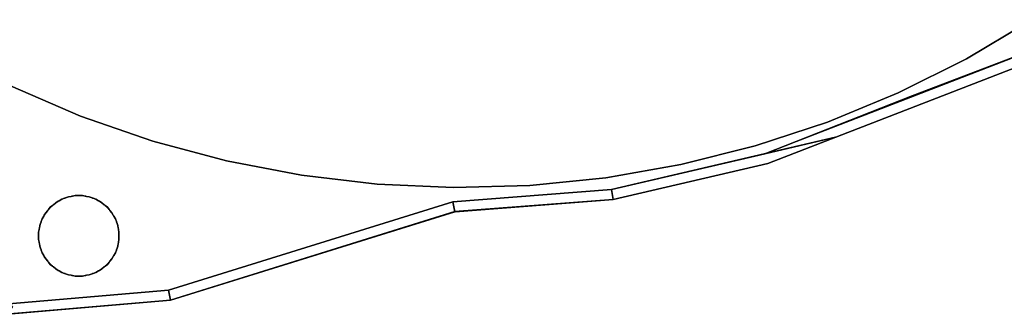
# Model space of a CAD drawing. Header units: metres. Extents: x 397.7 to 427.5, y 12.7 to 28.4.
# Tile 117 of 138: x 410.5 to 415.3, y 20.7 to 22.2. Entities that reach past the tile are written whole.
import ezdxf

# ---------------------------------------------------------------- set-up
doc = ezdxf.new("R2010")
doc.units = ezdxf.units.M
doc.layers.add('01_SUELOS', color=7, linetype='Continuous', lineweight=25, true_color=0x007f00)
for name, color, linetype, lineweight in [('A-COLS-____-MCUT', 7, 'Continuous', 18), ('A-COLS-____-OTLN', 7, 'Continuous', 18), ('A-WALL-____-MCUT', 7, 'Continuous', 25), ('A-WALL-____-OTLN', 7, 'Continuous', 25)]:
    doc.layers.add(name, color=color, linetype=linetype, lineweight=lineweight)

# ---------------------------------------------------------------- blocks, each defined once
blk = doc.blocks.new('Family - Mampara P3-156187-06_CLI_AIGUA_P3')
at = {"layer": 'A-WALL-____-MCUT', "color": 253, "true_color": 0xaaaaaa}
for p, q in [((0.7861, 0.05), (-0.0057, 0.05)), ((-0.0057, 0.05), (0, 0)), ((0.79, 0), (0.7861, 0.05)), ((0, 0), (0.0011, 0.0003)), ((0.0011, 0.0003), (0.0012, 0)), ((0.0012, 0), (0.79, 0))]:
    blk.add_line(p, q, dxfattribs=at)
at = {"layer": 'A-WALL-____-OTLN', "color": 253, "true_color": 0xaaaaaa}
for p, q in [((-0.0057, 0.05), (0, 0)), ((0.7861, 0.05), (-0.0057, 0.05)), ((0.79, 0), (0.7861, 0.05)), ((0, 0), (0.0011, 0.0003)), ((0.0011, 0.0003), (0.0012, 0)), ((0.0012, 0), (0.79, 0))]:
    blk.add_line(p, q, dxfattribs=at)
at = {"layer": 'A-WALL-____-OTLN', "color": 253, "lineweight": 18, "true_color": 0xaaaaaa}
blk.add_line((0, 0), (0.79, 0), dxfattribs=at)
blk = doc.blocks.new('Family - Mampara P3-156189-06_CLI_AIGUA_P3')
at = {"layer": 'A-WALL-____-MCUT', "color": 253, "true_color": 0xaaaaaa}
for p, q in [((0.809, 0.05), (0.012, 0.05)), ((0.012, 0.05), (0.029, 0.0364)), ((0.8144, 0), (0.809, 0.05)), ((0.029, 0.0364), (0, 0)), ((0, 0), (0.8144, 0))]:
    blk.add_line(p, q, dxfattribs=at)
at = {"layer": 'A-WALL-____-OTLN', "color": 253, "true_color": 0xaaaaaa}
for p, q in [((0.012, 0.05), (0.029, 0.0364)), ((0.809, 0.05), (0.012, 0.05)), ((0.8144, 0), (0.809, 0.05)), ((0.029, 0.0364), (0, 0)), ((0, 0), (0.8144, 0))]:
    blk.add_line(p, q, dxfattribs=at)
at = {"layer": 'A-WALL-____-OTLN', "color": 253, "lineweight": 18, "true_color": 0xaaaaaa}
blk.add_line((-0.0056, 0), (0.8144, 0), dxfattribs=at)
blk = doc.blocks.new('Family - Pilar P3-156324-06_CLI_AIGUA_P3')
at = {"layer": 'A-COLS-____-MCUT', "color": 253, "true_color": 0xaaaaaa}
for start, end in [(360, 180), (180, 360)]:
    blk.add_arc((0.2, 0.2), 0.2, start, end, dxfattribs=at)
at = {"layer": 'A-COLS-____-OTLN', "color": 253, "true_color": 0xaaaaaa}
for start, end in [(360, 180), (180, 360)]:
    blk.add_arc((0.2, 0.2), 0.2, start, end, dxfattribs=at)
blk = doc.blocks.new('Family - Paviment P3-156426-06_CLI_AIGUA_P3')
at = {"layer": '01_SUELOS', "color": 9, "true_color": 0xaad4aa}
for p, q in [((5.74, 1.4131), (5.4136, 1.2191)), ((5.4136, 1.2191), (5.74, 1.4131)), ((5.1432, 1.0353), (5.8821, 1.3154)), ((5.8821, 1.3154), (5.1432, 1.0353)), ((5.4136, 1.2191), (5.0741, 1.0493)), ((5.0741, 1.0493), (5.4136, 1.2191)), ((1.0087, 0.9341), (0.66, 1.0844)), ((0.66, 1.0844), (1.0087, 0.9341)), ((4.4115, 0.7465), (5.1432, 1.0353)), ((5.1432, 1.0353), (4.4115, 0.7465)), ((5.0741, 1.0493), (4.7231, 0.9045)), ((4.7231, 0.9045), (5.0741, 1.0493)), ((1.3673, 0.8094), (1.0087, 0.9341)), ((1.0087, 0.9341), (1.3673, 0.8094)), ((4.7231, 0.9045), (4.3626, 0.7856)), ((4.3626, 0.7856), (4.7231, 0.9045)), ((1.734, 0.7111), (1.3673, 0.8094)), ((1.3673, 0.8094), (1.734, 0.7111)), ((4.3626, 0.7856), (3.9944, 0.6932)), ((3.9944, 0.6932), (4.3626, 0.7856)), ((3.6496, 0.5682), (4.4115, 0.7465)), ((4.4115, 0.7465), (3.6496, 0.5682)), ((2.1068, 0.6397), (1.734, 0.7111)), ((1.734, 0.7111), (2.1068, 0.6397)), ((3.9944, 0.6932), (3.6204, 0.6276)), ((3.6204, 0.6276), (3.9944, 0.6932)), ((2.4839, 0.5954), (2.1068, 0.6397)), ((2.1068, 0.6397), (2.4839, 0.5954)), ((2.8632, 0.5786), (2.4839, 0.5954)), ((2.4839, 0.5954), (2.8632, 0.5786)), ((3.2427, 0.5894), (2.8632, 0.5786)), ((2.8632, 0.5786), (3.2427, 0.5894)), ((3.6204, 0.6276), (3.2427, 0.5894)), ((3.2427, 0.5894), (3.6204, 0.6276)), ((2.86, 0.5081), (3.6496, 0.5682)), ((3.6496, 0.5682), (2.86, 0.5081)), ((0.8582, 0.4805), (0.8694, 0.4898)), ((0.8694, 0.4898), (0.8582, 0.4805)), ((0.8694, 0.4898), (0.8714, 0.4919)), ((0.8714, 0.4919), (0.8694, 0.4898)), ((0.8714, 0.4919), (0.8738, 0.4936)), ((0.8738, 0.4936), (0.8714, 0.4919)), ((0.8738, 0.4936), (0.885, 0.5029)), ((0.885, 0.5029), (0.8738, 0.4936)), ((0.885, 0.5029), (0.8976, 0.5102)), ((0.8976, 0.5102), (0.885, 0.5029)), ((0.8976, 0.5102), (0.9, 0.5119)), ((0.9, 0.5119), (0.8976, 0.5102)), ((0.9, 0.5119), (0.9026, 0.5131)), ((0.9026, 0.5131), (0.9, 0.5119)), ((0.9026, 0.5131), (0.9153, 0.5204)), ((0.9153, 0.5204), (0.9026, 0.5131)), ((0.9153, 0.5204), (0.929, 0.5254)), ((0.929, 0.5254), (0.9153, 0.5204)), ((0.929, 0.5254), (0.9316, 0.5266)), ((0.9316, 0.5266), (0.929, 0.5254)), ((0.9316, 0.5266), (0.9344, 0.5274)), ((0.9344, 0.5274), (0.9316, 0.5266)), ((0.9344, 0.5274), (0.9481, 0.5324)), ((0.9481, 0.5324), (0.9344, 0.5274)), ((0.9481, 0.5324), (0.9625, 0.5349)), ((0.9625, 0.5349), (0.9481, 0.5324)), ((0.9625, 0.5349), (0.9653, 0.5356)), ((0.9653, 0.5356), (0.9625, 0.5349)), ((0.9653, 0.5356), (0.9682, 0.5359)), ((0.9682, 0.5359), (0.9653, 0.5356)), ((0.9682, 0.5359), (0.9825, 0.5384)), ((0.9825, 0.5384), (0.9682, 0.5359)), ((0.9825, 0.5384), (1.0175, 0.5384)), ((1.0175, 0.5384), (0.9825, 0.5384)), ((1.0175, 0.5384), (1.0318, 0.5359)), ((1.0318, 0.5359), (1.0175, 0.5384)), ((1.0318, 0.5359), (1.0347, 0.5356)), ((1.0347, 0.5356), (1.0318, 0.5359)), ((1.0347, 0.5356), (1.0375, 0.5349)), ((1.0375, 0.5349), (1.0347, 0.5356)), ((1.0375, 0.5349), (1.0519, 0.5324)), ((1.0519, 0.5324), (1.0375, 0.5349)), ((1.0519, 0.5324), (1.0656, 0.5274)), ((1.0656, 0.5274), (1.0519, 0.5324)), ((1.0656, 0.5274), (1.0684, 0.5266)), ((1.0684, 0.5266), (1.0656, 0.5274)), ((1.0684, 0.5266), (1.071, 0.5254)), ((1.071, 0.5254), (1.0684, 0.5266)), ((1.071, 0.5254), (1.0847, 0.5204)), ((1.0847, 0.5204), (1.071, 0.5254)), ((1.0847, 0.5204), (1.0974, 0.5131)), ((1.0974, 0.5131), (1.0847, 0.5204)), ((1.0974, 0.5131), (1.1, 0.5119)), ((1.1, 0.5119), (1.0974, 0.5131)), ((1.1, 0.5119), (1.1024, 0.5102)), ((1.1024, 0.5102), (1.1, 0.5119)), ((1.1024, 0.5102), (1.115, 0.5029)), ((1.115, 0.5029), (1.1024, 0.5102)), ((1.115, 0.5029), (1.1262, 0.4936)), ((1.1262, 0.4936), (1.115, 0.5029)), ((1.1262, 0.4936), (1.1286, 0.4919)), ((1.1286, 0.4919), (1.1262, 0.4936)), ((1.1286, 0.4919), (1.1306, 0.4898)), ((1.1306, 0.4898), (1.1286, 0.4919)), ((1.1306, 0.4898), (1.1418, 0.4805)), ((1.1418, 0.4805), (1.1306, 0.4898)), ((1.4467, 0.068), (2.86, 0.5081)), ((2.86, 0.5081), (1.4467, 0.068)), ((0.8268, 0.4387), (0.8285, 0.4411)), ((0.8285, 0.4411), (0.8268, 0.4387)), ((0.8285, 0.4411), (0.8358, 0.4537)), ((0.8358, 0.4537), (0.8285, 0.4411)), ((0.8358, 0.4537), (0.8451, 0.4649)), ((0.8451, 0.4649), (0.8358, 0.4537)), ((0.8451, 0.4649), (0.8468, 0.4672)), ((0.8468, 0.4672), (0.8451, 0.4649)), ((0.8468, 0.4672), (0.8489, 0.4693)), ((0.8489, 0.4693), (0.8468, 0.4672)), ((0.8489, 0.4693), (0.8582, 0.4805)), ((0.8582, 0.4805), (0.8489, 0.4693)), ((1.1418, 0.4805), (1.1511, 0.4693)), ((1.1511, 0.4693), (1.1418, 0.4805)), ((1.1511, 0.4693), (1.1532, 0.4672)), ((1.1532, 0.4672), (1.1511, 0.4693)), ((1.1532, 0.4672), (1.1549, 0.4649)), ((1.1549, 0.4649), (1.1532, 0.4672)), ((1.1549, 0.4649), (1.1642, 0.4537)), ((1.1642, 0.4537), (1.1549, 0.4649)), ((1.1642, 0.4537), (1.1715, 0.4411)), ((1.1715, 0.4411), (1.1642, 0.4537)), ((1.1715, 0.4411), (1.1732, 0.4387)), ((1.1732, 0.4387), (1.1715, 0.4411)), ((0.8063, 0.3906), (0.8113, 0.4043)), ((0.8113, 0.4043), (0.8063, 0.3906)), ((0.8113, 0.4043), (0.8121, 0.4071)), ((0.8121, 0.4071), (0.8113, 0.4043)), ((0.8121, 0.4071), (0.8133, 0.4097)), ((0.8133, 0.4097), (0.8121, 0.4071)), ((0.8133, 0.4097), (0.8183, 0.4234)), ((0.8183, 0.4234), (0.8133, 0.4097)), ((0.8183, 0.4234), (0.8256, 0.436)), ((0.8256, 0.436), (0.8183, 0.4234)), ((0.8256, 0.436), (0.8268, 0.4387)), ((0.8268, 0.4387), (0.8256, 0.436)), ((1.1732, 0.4387), (1.1744, 0.436)), ((1.1744, 0.436), (1.1732, 0.4387)), ((1.1744, 0.436), (1.1817, 0.4234)), ((1.1817, 0.4234), (1.1744, 0.436)), ((1.1817, 0.4234), (1.1867, 0.4097)), ((1.1867, 0.4097), (1.1817, 0.4234)), ((1.1867, 0.4097), (1.1879, 0.4071)), ((1.1879, 0.4071), (1.1867, 0.4097)), ((1.1879, 0.4071), (1.1887, 0.4043)), ((1.1887, 0.4043), (1.1879, 0.4071)), ((1.1887, 0.4043), (1.1937, 0.3906)), ((1.1937, 0.3906), (1.1887, 0.4043)), ((0.8003, 0.3562), (0.8028, 0.3705)), ((0.8028, 0.3705), (0.8003, 0.3562)), ((0.8003, 0.3212), (0.8003, 0.3562)), ((0.8003, 0.3562), (0.8003, 0.3212)), ((0.8028, 0.3705), (0.803, 0.3734)), ((0.803, 0.3734), (0.8028, 0.3705)), ((0.803, 0.3734), (0.8038, 0.3762)), ((0.8038, 0.3762), (0.803, 0.3734)), ((0.8038, 0.3762), (0.8063, 0.3906)), ((0.8063, 0.3906), (0.8038, 0.3762)), ((1.1937, 0.3906), (1.1962, 0.3762)), ((1.1962, 0.3762), (1.1937, 0.3906)), ((1.1962, 0.3762), (1.197, 0.3734)), ((1.197, 0.3734), (1.1962, 0.3762)), ((1.197, 0.3734), (1.1972, 0.3705)), ((1.1972, 0.3705), (1.197, 0.3734)), ((1.1972, 0.3705), (1.1997, 0.3562)), ((1.1997, 0.3562), (1.1972, 0.3705)), ((1.1997, 0.3562), (1.1997, 0.3212)), ((1.1997, 0.3212), (1.1997, 0.3562)), ((0.8028, 0.3069), (0.8003, 0.3212)), ((0.8003, 0.3212), (0.8028, 0.3069)), ((0.803, 0.304), (0.8028, 0.3069)), ((0.8028, 0.3069), (0.803, 0.304)), ((0.8038, 0.3011), (0.803, 0.304)), ((0.803, 0.304), (0.8038, 0.3011)), ((0.8063, 0.2868), (0.8038, 0.3011)), ((0.8038, 0.3011), (0.8063, 0.2868)), ((1.1962, 0.3011), (1.1937, 0.2868)), ((1.1937, 0.2868), (1.1962, 0.3011)), ((1.197, 0.304), (1.1962, 0.3011)), ((1.1962, 0.3011), (1.197, 0.304)), ((1.1972, 0.3069), (1.197, 0.304)), ((1.197, 0.304), (1.1972, 0.3069)), ((1.1997, 0.3212), (1.1972, 0.3069)), ((1.1972, 0.3069), (1.1997, 0.3212)), ((0.8113, 0.2731), (0.8063, 0.2868)), ((0.8063, 0.2868), (0.8113, 0.2731)), ((0.8121, 0.2703), (0.8113, 0.2731)), ((0.8113, 0.2731), (0.8121, 0.2703)), ((0.8133, 0.2676), (0.8121, 0.2703)), ((0.8121, 0.2703), (0.8133, 0.2676)), ((0.8183, 0.2539), (0.8133, 0.2676)), ((0.8133, 0.2676), (0.8183, 0.2539)), ((0.8256, 0.2413), (0.8183, 0.2539)), ((0.8183, 0.2539), (0.8256, 0.2413)), ((1.1817, 0.2539), (1.1744, 0.2413)), ((1.1744, 0.2413), (1.1817, 0.2539)), ((1.1867, 0.2676), (1.1817, 0.2539)), ((1.1817, 0.2539), (1.1867, 0.2676)), ((1.1879, 0.2703), (1.1867, 0.2676)), ((1.1867, 0.2676), (1.1879, 0.2703)), ((1.1887, 0.2731), (1.1879, 0.2703)), ((1.1879, 0.2703), (1.1887, 0.2731)), ((1.1937, 0.2868), (1.1887, 0.2731)), ((1.1887, 0.2731), (1.1937, 0.2868)), ((0.8268, 0.2387), (0.8256, 0.2413)), ((0.8256, 0.2413), (0.8268, 0.2387)), ((0.8285, 0.2363), (0.8268, 0.2387)), ((0.8268, 0.2387), (0.8285, 0.2363)), ((0.8358, 0.2237), (0.8285, 0.2363)), ((0.8285, 0.2363), (0.8358, 0.2237)), ((0.8451, 0.2125), (0.8358, 0.2237)), ((0.8358, 0.2237), (0.8451, 0.2125)), ((0.8468, 0.2101), (0.8451, 0.2125)), ((0.8451, 0.2125), (0.8468, 0.2101)), ((0.8489, 0.2081), (0.8468, 0.2101)), ((0.8468, 0.2101), (0.8489, 0.2081)), ((0.8582, 0.1969), (0.8489, 0.2081)), ((0.8489, 0.2081), (0.8582, 0.1969)), ((0.8694, 0.1875), (0.8582, 0.1969)), ((0.8582, 0.1969), (0.8694, 0.1875)), ((1.1418, 0.1969), (1.1306, 0.1875)), ((1.1306, 0.1875), (1.1418, 0.1969)), ((1.1511, 0.2081), (1.1418, 0.1969)), ((1.1418, 0.1969), (1.1511, 0.2081)), ((1.1532, 0.2101), (1.1511, 0.2081)), ((1.1511, 0.2081), (1.1532, 0.2101)), ((1.1549, 0.2125), (1.1532, 0.2101)), ((1.1532, 0.2101), (1.1549, 0.2125)), ((1.1642, 0.2237), (1.1549, 0.2125)), ((1.1549, 0.2125), (1.1642, 0.2237)), ((1.1715, 0.2363), (1.1642, 0.2237)), ((1.1642, 0.2237), (1.1715, 0.2363)), ((1.1732, 0.2387), (1.1715, 0.2363)), ((1.1715, 0.2363), (1.1732, 0.2387)), ((1.1744, 0.2413), (1.1732, 0.2387)), ((1.1732, 0.2387), (1.1744, 0.2413)), ((0.8714, 0.1855), (0.8694, 0.1875)), ((0.8694, 0.1875), (0.8714, 0.1855)), ((0.8738, 0.1838), (0.8714, 0.1855)), ((0.8714, 0.1855), (0.8738, 0.1838)), ((0.885, 0.1744), (0.8738, 0.1838)), ((0.8738, 0.1838), (0.885, 0.1744)), ((0.8976, 0.1672), (0.885, 0.1744)), ((0.885, 0.1744), (0.8976, 0.1672)), ((0.9, 0.1655), (0.8976, 0.1672)), ((0.8976, 0.1672), (0.9, 0.1655)), ((0.9026, 0.1642), (0.9, 0.1655)), ((0.9, 0.1655), (0.9026, 0.1642)), ((0.9153, 0.157), (0.9026, 0.1642)), ((0.9026, 0.1642), (0.9153, 0.157)), ((0.929, 0.152), (0.9153, 0.157)), ((0.9153, 0.157), (0.929, 0.152)), ((0.9316, 0.1507), (0.929, 0.152)), ((0.929, 0.152), (0.9316, 0.1507)), ((0.9344, 0.15), (0.9316, 0.1507)), ((0.9316, 0.1507), (0.9344, 0.15)), ((0.9481, 0.145), (0.9344, 0.15)), ((0.9344, 0.15), (0.9481, 0.145)), ((1.0656, 0.15), (1.0519, 0.145)), ((1.0519, 0.145), (1.0656, 0.15)), ((1.0684, 0.1507), (1.0656, 0.15)), ((1.0656, 0.15), (1.0684, 0.1507)), ((1.071, 0.152), (1.0684, 0.1507)), ((1.0684, 0.1507), (1.071, 0.152)), ((1.0847, 0.157), (1.071, 0.152)), ((1.071, 0.152), (1.0847, 0.157)), ((1.0974, 0.1642), (1.0847, 0.157)), ((1.0847, 0.157), (1.0974, 0.1642)), ((1.1, 0.1655), (1.0974, 0.1642)), ((1.0974, 0.1642), (1.1, 0.1655)), ((1.1024, 0.1672), (1.1, 0.1655)), ((1.1, 0.1655), (1.1024, 0.1672)), ((1.115, 0.1744), (1.1024, 0.1672)), ((1.1024, 0.1672), (1.115, 0.1744)), ((1.1262, 0.1838), (1.115, 0.1744)), ((1.115, 0.1744), (1.1262, 0.1838)), ((1.1286, 0.1855), (1.1262, 0.1838)), ((1.1262, 0.1838), (1.1286, 0.1855)), ((1.1306, 0.1875), (1.1286, 0.1855)), ((1.1286, 0.1855), (1.1306, 0.1875)), ((0.9625, 0.1425), (0.9481, 0.145)), ((0.9481, 0.145), (0.9625, 0.1425)), ((0.9653, 0.1417), (0.9625, 0.1425)), ((0.9625, 0.1425), (0.9653, 0.1417)), ((0.9682, 0.1415), (0.9653, 0.1417)), ((0.9653, 0.1417), (0.9682, 0.1415)), ((0.9825, 0.1389), (0.9682, 0.1415)), ((0.9682, 0.1415), (0.9825, 0.1389)), ((1.0175, 0.1389), (0.9825, 0.1389)), ((0.9825, 0.1389), (1.0175, 0.1389)), ((1.0318, 0.1415), (1.0175, 0.1389)), ((1.0175, 0.1389), (1.0318, 0.1415)), ((1.0347, 0.1417), (1.0318, 0.1415)), ((1.0318, 0.1415), (1.0347, 0.1417)), ((1.0375, 0.1425), (1.0347, 0.1417)), ((1.0347, 0.1417), (1.0375, 0.1425)), ((1.0519, 0.145), (1.0375, 0.1425)), ((1.0375, 0.1425), (1.0519, 0.145)), ((0.6526, 0), (1.4467, 0.068)), ((1.4467, 0.068), (0.6526, 0))]:
    blk.add_line(p, q, dxfattribs=at)
blk = doc.blocks.new('Family - Paviment P3-156431-06_CLI_AIGUA_P3')
at = {"layer": '01_SUELOS', "color": 9, "true_color": 0xaad4aa}
for p, q in [((17.3518, 8.9588), (15.8782, 8.3888)), ((15.8782, 8.3888), (17.3518, 8.9588)), ((15.8782, 8.3888), (15.109, 8.2088)), ((15.109, 8.2088), (15.8782, 8.3888)), ((15.109, 8.2088), (14.3224, 8.1492)), ((14.3224, 8.1492), (15.109, 8.2088)), ((14.3224, 8.1492), (12.9082, 7.7088)), ((12.9082, 7.7088), (14.3224, 8.1492)), ((12.9082, 7.7088), (12.0912, 7.6388)), ((12.0912, 7.6388), (12.9082, 7.7088))]:
    blk.add_line(p, q, dxfattribs=at)
blk = doc.blocks.new('Family - Mampara P3-156538-06_CLI_AIGUA_P3')
at = {"layer": 'A-WALL-____-MCUT', "color": 253, "true_color": 0xaaaaaa}
for p, q in [((-0.3568, 0.05), (0, 0)), ((1.229, 0.05), (-0.3568, 0.05)), ((1.2197, 0), (1.229, 0.05)), ((0, 0), (1.2197, 0))]:
    blk.add_line(p, q, dxfattribs=at)
at = {"layer": 'A-WALL-____-OTLN', "color": 253, "true_color": 0xaaaaaa}
for p, q in [((-0.3568, 0.05), (0, 0)), ((1.229, 0.05), (-0.3568, 0.05)), ((1.2197, 0), (1.229, 0.05)), ((0, 0), (1.2197, 0))]:
    blk.add_line(p, q, dxfattribs=at)
at = {"layer": 'A-WALL-____-OTLN', "color": 253, "lineweight": 18, "true_color": 0xaaaaaa}
blk.add_line((0, 0), (1.2197, 0), dxfattribs=at)
blk = doc.blocks.new('Family - Mampara P3-156653-06_CLI_AIGUA_P3')
at = {"layer": 'A-WALL-____-MCUT', "color": 253, "true_color": 0xaaaaaa}
for p, q in [((0.0039, 0.05), (0, 0)), ((1.1468, 0.05), (0.0039, 0.05)), ((0.79, 0), (1.1468, 0.05)), ((0, 0), (0.79, 0))]:
    blk.add_line(p, q, dxfattribs=at)
at = {"layer": 'A-WALL-____-OTLN', "color": 253, "true_color": 0xaaaaaa}
for p, q in [((0.0039, 0.05), (0, 0)), ((1.1468, 0.05), (0.0039, 0.05)), ((0.79, 0), (1.1468, 0.05)), ((0, 0), (0.79, 0))]:
    blk.add_line(p, q, dxfattribs=at)
at = {"layer": 'A-WALL-____-OTLN', "color": 253, "lineweight": 18, "true_color": 0xaaaaaa}
blk.add_line((0, 0), (0.79, 0), dxfattribs=at)
blk = doc.blocks.new('Family - Mampara P3-156807-06_CLI_AIGUA_P3')
at = {"layer": 'A-WALL-____-MCUT', "color": 253, "true_color": 0xaaaaaa}
for p, q in [((0.0054, 0.05), (0, 0)), ((1.4857, 0.05), (0.0054, 0.05)), ((1.48, 0), (1.4857, 0.05)), ((0, 0), (1.48, 0))]:
    blk.add_line(p, q, dxfattribs=at)
at = {"layer": 'A-WALL-____-OTLN', "color": 253, "true_color": 0xaaaaaa}
for p, q in [((0.0054, 0.05), (0, 0)), ((1.4857, 0.05), (0.0054, 0.05)), ((1.48, 0), (1.4857, 0.05)), ((0, 0), (1.48, 0))]:
    blk.add_line(p, q, dxfattribs=at)
at = {"layer": 'A-WALL-____-OTLN', "color": 253, "lineweight": 18, "true_color": 0xaaaaaa}
blk.add_line((0, 0), (1.48, 0), dxfattribs=at)
blk = doc.blocks.new('LONDR55-XX_ZZ-ARQ-CAA-M3D-Londres55_ifc-1-06_CLI_AIGUA_P3')
at = {"layer": '01_SUELOS', "color": 253, "lineweight": 18, "true_color": 0xaaaaaa}
for name, p in [('Family - Paviment P3-156431-06_CLI_AIGUA_P3', (398.2952, 13.1106)), ('Family - Paviment P3-156426-06_CLI_AIGUA_P3', (409.747, 20.8008))]:
    blk.add_blockref(name, p, dxfattribs=at)
at = {"layer": 'A-COLS-____-OTLN', "color": 253, "lineweight": 18, "true_color": 0xaaaaaa}
blk.add_blockref('Family - Pilar P3-156324-06_CLI_AIGUA_P3', (410.547, 20.9395), dxfattribs=at)
at = {"layer": 'A-WALL-____-OTLN', "color": 253, "lineweight": 18, "true_color": 0xaaaaaa}
for name, p, rotation in [('Family - Mampara P3-156538-06_CLI_AIGUA_P3', (414.5095, 21.6294), 21.14735677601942), ('Family - Mampara P3-156653-06_CLI_AIGUA_P3', (413.4042, 21.3195), 13.17041350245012), ('Family - Mampara P3-156187-06_CLI_AIGUA_P3', (412.6165, 21.2595), 4.355772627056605), ('Family - Mampara P3-156807-06_CLI_AIGUA_P3', (411.2034, 20.8195), 17.29534462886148), ('Family - Mampara P3-156189-06_CLI_AIGUA_P3', (410.3919, 20.7499), 4.897063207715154)]:
    blk.add_blockref(name, p, dxfattribs=dict(at, rotation=rotation))

msp = doc.modelspace()

# ---------------------------------------------------------------- block references
at = {"lineweight": 5}
msp.add_blockref('LONDR55-XX_ZZ-ARQ-CAA-M3D-Londres55_ifc-1-06_CLI_AIGUA_P3', (0, 0), dxfattribs=at)

doc.saveas('drawing.dxf')
